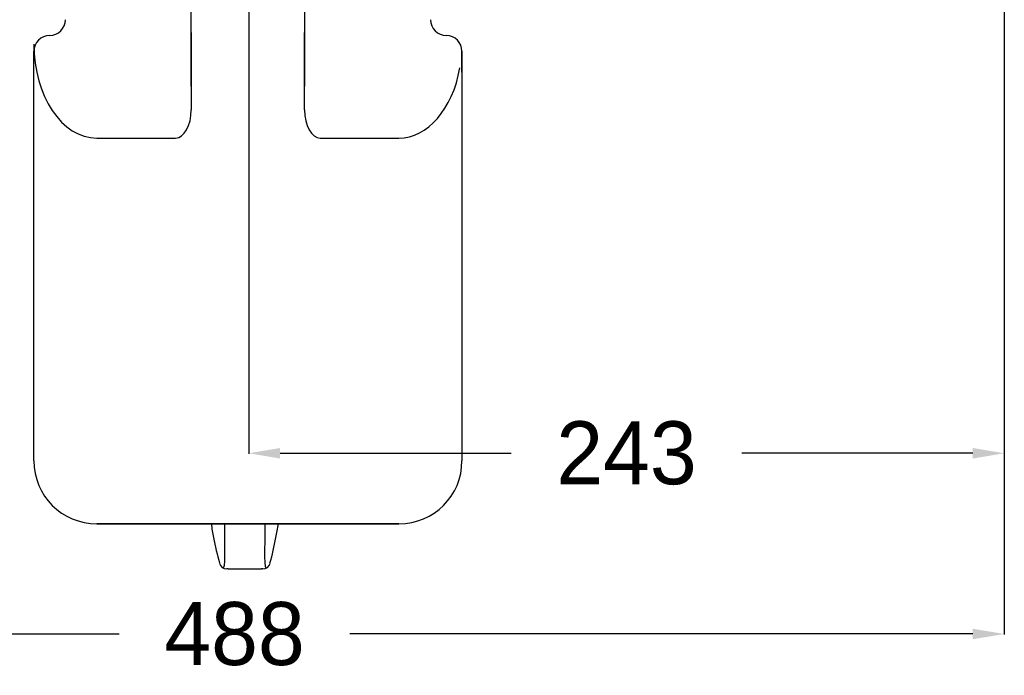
# Model space of a CAD drawing. Header units: millimetres. Extents: x 1088 to 3351, y -654 to 947.
# Tile 17 of 31: x 2456 to 2768, y 72 to 280. Entities that reach past the tile are written whole.
import ezdxf

# ---------------------------------------------------------------- set-up
doc = ezdxf.new("R2010")
doc.units = ezdxf.units.MM
doc.dimstyles.get("Standard").update_dxf_attribs({"dimtxt": 20, "dimasz": 10, "dimexe": 0.18, "dimexo": 0.0625, "dimgap": 10, "dimtad": 0, "dimtih": 1, "dimtoh": 1, "dimdsep": 46, "dimtxsty": 'Standard', "dimcen": 0.09, "dimclrd": 256, "dimclre": 256, "dimclrt": 256, "dimadec": 0, "dimazin": 0, "dimtfac": 1, "dimtofl": 0, "dimtmove": 0, "dimatfit": 3, "dimfxl": 0, "dimtolj": 1, "dimtzin": 0, "dimarcsym": 0})

# ---------------------------------------------------------------- blocks, each defined once
blk = doc.blocks.new('*D7')
at = {"lineweight": -2}
for p, q in [((2528.44, 470.28), (2528.44, 142.07)), ((2768.49, 465.58), (2768.49, 142.07)), ((2538.44, 142.25), (2611.8, 142.25)), ((2758.49, 142.25), (2685.13, 142.25))]:
    blk.add_line(p, q, dxfattribs=at)
at = {"lineweight": 18}
for points in [[(2538.44, 143.91), (2538.44, 140.58), (2528.44, 142.25)], [(2758.49, 143.91), (2758.49, 140.58), (2768.49, 142.25)]]:
    blk.add_solid(points, dxfattribs=at)
at = {"layer": 'Defpoints', "color": 0, "lineweight": 18}
for p in [(2528.44, 470.35), (2768.49, 465.65), (2768.49, 142.25)]:
    blk.add_point(p, dxfattribs=at)
at = {"lineweight": 18, "insert": (2648.47, 142.25), "char_height": 20, "attachment_point": 5}
blk.add_mtext('\\A1;243', dxfattribs=at)
blk = doc.blocks.new('*D8')
at = {"lineweight": -2}
for p, q in [((2768.49, 329.28), (2768.49, 84.66)), ((2279.39, 327.63), (2279.39, 84.66)), ((2289.39, 84.84), (2487.28, 84.84)), ((2758.49, 84.84), (2560.61, 84.84))]:
    blk.add_line(p, q, dxfattribs=at)
at = {"lineweight": 18}
for points in [[(2289.39, 86.51), (2289.39, 83.18), (2279.39, 84.84)], [(2758.49, 86.51), (2758.49, 83.18), (2768.49, 84.84)]]:
    blk.add_solid(points, dxfattribs=at)
at = {"layer": 'Defpoints', "color": 0, "lineweight": 18}
for p in [(2768.49, 329.35), (2279.39, 327.69), (2768.49, 84.84)]:
    blk.add_point(p, dxfattribs=at)
at = {"lineweight": 18, "insert": (2523.94, 84.84), "char_height": 20, "attachment_point": 5}
blk.add_mtext('\\A1;488', dxfattribs=at)

msp = doc.modelspace()

# ---------------------------------------------------------------- linework, layer by layer
for p, q in [((2510.193, 275.844), (2510.193, 285.844)), ((2546.193, 285.844), (2546.193, 275.844)), ((2510.193, 275.844), (2510.193, 251.351)), ((2510.193, 258.821), (2510.193, 275.844)), ((2546.193, 251.351), (2546.193, 275.844)), ((2546.193, 275.844), (2546.193, 258.821)), ((2460.193, 272.209), (2460.193, 269.966)), ((2460.193, 263.253), (2460.193, 269.959)), ((2596.193, 263.259), (2596.193, 269.966)), ((2596.193, 269.959), (2596.193, 263.253)), ((2460.193, 139.844), (2460.193, 263.253)), ((2460.193, 139.844), (2460.193, 263.222)), ((2596.193, 263.253), (2596.193, 139.844)), ((2480.193, 242.362), (2505.193, 242.362)), ((2551.193, 242.362), (2576.193, 242.362)), ((2480.193, 119.844), (2576.193, 119.844)), ((2576.193, 119.844), (2480.193, 119.844)), ((2519.141, 107.28), (2519.141, 107.277)), ((2535.245, 107.277), (2535.244, 107.28)), ((2521.901, 105.512), (2532.485, 105.512))]:
    msp.add_line(p, q)
for centre, radius, start, end in [((2465.193, 279.959), 5, 270, 0), ((2591.193, 279.959), 5, 180, 270), ((2465.193, 269.959), 5, 90, 180), ((2591.193, 269.959), 5, 0, 90), ((2480.193, 139.844), 20, 180, 270), ((2576.193, 139.844), 20, 270, 0)]:
    msp.add_arc(centre, radius, start, end)
for centre, major_axis, ratio, start_param, end_param in [((2480.193, 272.241), (0, 29.879), 0.6693601, 1.5718804, 3.1415927), ((2576.193, 272.241), (0, 29.879), 0.6693601, 3.1415927, 4.4549153), ((2505.193, 251.351), (0, -8.989), 0.5562488, 0, 1.5707963), ((2551.193, 251.351), (0, -8.989), 0.5562488, 4.712389, 6.2831853), ((2521.455, 107.912), (0, 2.4), 0.9999986, 1.8393636, 3.1349156), ((2532.93, 107.912), (0, -2.4), 0.9999987, 0.0075367, 1.3024465)]:
    msp.add_ellipse(centre, major_axis=major_axis, ratio=ratio, start_param=start_param, end_param=end_param)
for points, knots in [([(2516.509, 119.827), (2516.731, 118.359), (2517.484, 114.146), (2518.434, 109.985), (2519.178, 107.287)], [0, 0, 0, 0, 0.3469302, 1, 1, 1, 1]), ([(2520.547, 105.933), (2520.56, 105.966), (2520.572, 106.001), (2520.696, 106.388), (2520.774, 106.908), (2520.833, 107.77), (2520.843, 107.953), (2520.859, 108.341), (2520.866, 108.547), (2520.881, 109.188), (2520.885, 109.653), (2520.885, 111.154), (2520.872, 112.296), (2520.856, 114.229), (2520.852, 114.903), (2520.848, 116.299), (2520.848, 117.022), (2520.852, 118.441), (2520.855, 119.132), (2520.859, 119.844)], [0, 0, 0, 0, 0.0229932, 0.0229932, 0.2426316, 0.2426316, 0.2975412, 0.2975412, 0.3524508, 0.3524508, 0.46227, 0.46227, 0.6819083, 0.6819083, 0.7917275, 0.7917275, 0.9015467, 0.9015467, 1, 1, 1, 1]), ([(2533.527, 119.824), (2533.53, 119.135), (2533.534, 118.458), (2533.539, 116.296), (2533.534, 114.903), (2533.519, 112.985), (2533.513, 112.373), (2533.504, 111.214), (2533.5, 110.674), (2533.501, 109.169), (2533.516, 108.317), (2533.574, 107.447), (2533.588, 107.282), (2533.619, 106.975), (2533.637, 106.832), (2533.696, 106.438), (2533.744, 106.219), (2533.812, 106.005), (2533.825, 105.968), (2533.838, 105.933)], [0, 0, 0, 0, 0.0952224, 0.0952224, 0.3152869, 0.3152869, 0.4253192, 0.4253192, 0.5353514, 0.5353514, 0.7554159, 0.7554159, 0.810432, 0.810432, 0.8654482, 0.8654482, 0.9754804, 0.9754804, 1, 1, 1, 1]), ([(2535.208, 107.287), (2535.953, 109.99), (2536.902, 114.151), (2537.655, 118.365), (2537.876, 119.827)], [0, 0, 0, 0, 0.6543831, 1, 1, 1, 1]), ([(2521.901, 105.512), (2521.719, 105.512), (2521.599, 105.512), (2521.495, 105.512), (2521.473, 105.512), (2521.457, 105.512), (2521.454, 105.512), (2521.455, 105.512)], [0, 0, 0, 0, 0.56238, 0.56238, 0.84357, 0.84357, 1, 1, 1, 1]), ([(2532.93, 105.512), (2532.931, 105.512), (2532.929, 105.512), (2532.912, 105.512), (2532.89, 105.512), (2532.786, 105.512), (2532.666, 105.512), (2532.485, 105.512)], [0, 0, 0, 0, 0.155729, 0.155729, 0.4371527, 0.4371527, 1, 1, 1, 1])]:
    msp.add_open_spline(points, degree=3, knots=knots)

# ---------------------------------------------------------------- dimensions: what is measured, and where the dimension line sits
at = {"lineweight": 18}
for base, p1, p2, text, picture, middle in [((2768.493, 142.246), (2528.442, 470.345), (2768.493, 465.645), '243', '*D7', (2648.467, 142.246)), ((2768.493, 84.844), (2279.393, 327.694), (2768.493, 329.345), '488', '*D8', (2523.943, 84.844))]:
    dim = msp.add_linear_dim(base=base, p1=p1, p2=p2, text=text, dimstyle='Standard', dxfattribs=at)
    dim.commit()
    dim.dimension.update_dxf_attribs({"geometry": picture, "text_midpoint": middle})

doc.saveas('drawing.dxf')
